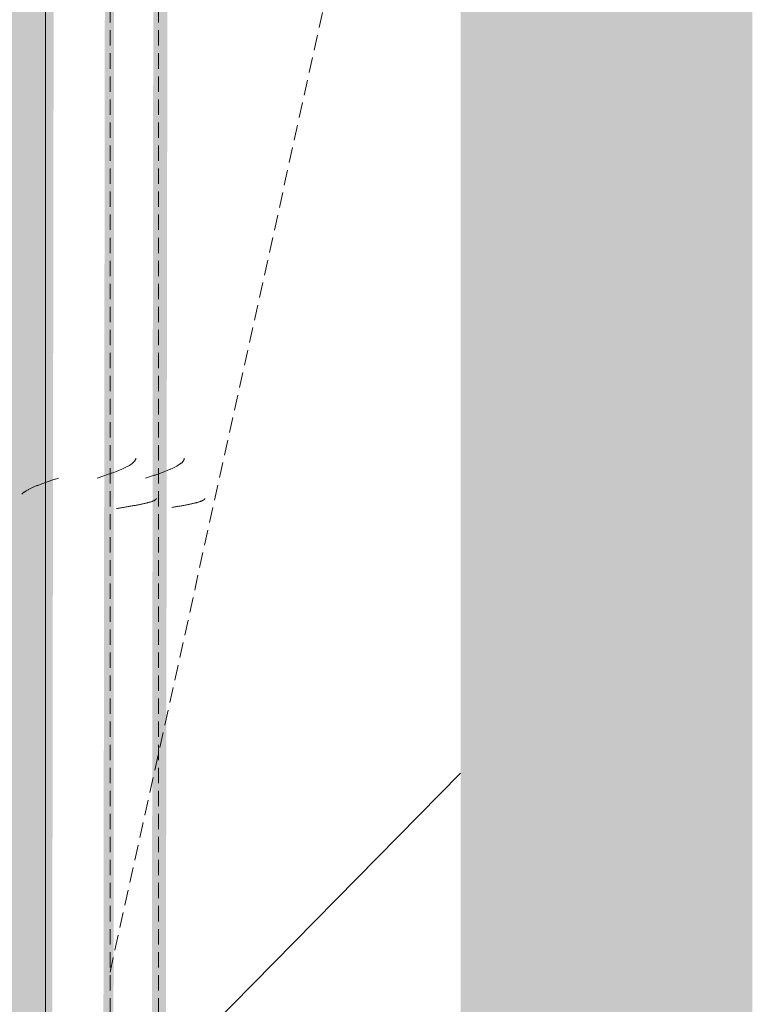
# Model space of a CAD drawing. Header units: millimetres. Extents: x 16156 to 91527, y 4646 to 113494.
# Tile 206 of 210: x 35489 to 35714, y 67725 to 68031. Entities that reach past the tile are written whole.
import ezdxf

# ---------------------------------------------------------------- set-up
doc = ezdxf.new("R2010")
doc.units = ezdxf.units.MM
doc.linetypes.add('ARC Demolished', pattern=[7.14375, 4.7625, -2.38125])
for name, color, linetype, lineweight in [('A--AR9__AlgVoorz', 1, 'Continuous', 9), ('A--L23__Vloeren', 3, 'Continuous', 9), ('A--L74__VasteSanitaireVoorz', 1, 'ARC Demolished', 9)]:
    doc.layers.add(name, color=color, linetype=linetype, lineweight=lineweight)
pattern_1 = [(135.439, (68430.44, -34604.8), (-212.1307, -208.9106), [])]
pattern_2 = [(135, (68430.44, -35670.5), (-212.132, -212.132), [])]

# ---------------------------------------------------------------- blocks, each defined once
blk = doc.blocks.new('FP_296-AB-Begane grond - slooptekening')
at = {"layer": 'A--L74__VasteSanitaireVoorz', "color": 240, "linetype": 'Continuous'}
for p, q in [((548.27, -124.43), (548.22, -124.42)), ((548.27, -124.43), (548.22, -124.42)), ((548.32, -124.45), (548.27, -124.43)), ((548.32, -124.45), (548.27, -124.43)), ((548.37, -124.48), (548.32, -124.45)), ((548.37, -124.48), (548.32, -124.45)), ((548.42, -124.51), (548.37, -124.48)), ((548.42, -124.51), (548.37, -124.48)), ((548.47, -124.55), (548.42, -124.51)), ((548.47, -124.55), (548.42, -124.51)), ((548.52, -124.6), (548.47, -124.55)), ((548.52, -124.6), (548.47, -124.55)), ((548.57, -124.66), (548.52, -124.6)), ((548.57, -124.66), (548.52, -124.6)), ((548.61, -124.72), (548.57, -124.66)), ((548.61, -124.72), (548.57, -124.66)), ((548.66, -124.79), (548.61, -124.72)), ((548.66, -124.79), (548.61, -124.72)), ((548.71, -124.86), (548.66, -124.79)), ((548.71, -124.86), (548.66, -124.79)), ((548.76, -124.95), (548.71, -124.86)), ((548.76, -124.95), (548.71, -124.86)), ((548.81, -125.04), (548.76, -124.95)), ((548.81, -125.04), (548.76, -124.95)), ((548.86, -125.14), (548.81, -125.04)), ((548.86, -125.14), (548.81, -125.04)), ((548.91, -125.24), (548.86, -125.14)), ((548.91, -125.24), (548.86, -125.14)), ((548.96, -125.35), (548.91, -125.24)), ((548.96, -125.35), (548.91, -125.24)), ((549.01, -125.47), (548.96, -125.35)), ((549.01, -125.47), (548.96, -125.35)), ((549.06, -125.6), (549.01, -125.47)), ((549.06, -125.6), (549.01, -125.47)), ((549.1, -125.73), (549.06, -125.6)), ((549.1, -125.73), (549.06, -125.6)), ((549.15, -125.87), (549.1, -125.73)), ((549.15, -125.87), (549.1, -125.73)), ((549.2, -126.02), (549.15, -125.87)), ((549.2, -126.02), (549.15, -125.87)), ((549.25, -126.17), (549.2, -126.02)), ((549.25, -126.17), (549.2, -126.02)), ((549.3, -126.33), (549.25, -126.17)), ((549.3, -126.33), (549.25, -126.17)), ((549.35, -126.49), (549.3, -126.33)), ((549.35, -126.49), (549.3, -126.33)), ((549.4, -126.66), (549.35, -126.49)), ((549.4, -126.66), (549.35, -126.49)), ((549.45, -126.84), (549.4, -126.66)), ((549.45, -126.84), (549.4, -126.66)), ((549.5, -127.02), (549.45, -126.84)), ((549.5, -127.02), (549.45, -126.84)), ((549.55, -127.21), (549.5, -127.02)), ((549.55, -127.21), (549.5, -127.02)), ((549.59, -127.4), (549.55, -127.21)), ((549.59, -127.4), (549.55, -127.21)), ((549.64, -127.6), (549.59, -127.4)), ((549.64, -127.6), (549.59, -127.4)), ((549.69, -127.81), (549.64, -127.6)), ((549.69, -127.81), (549.64, -127.6)), ((549.74, -128.02), (549.69, -127.81)), ((549.74, -128.02), (549.69, -127.81)), ((549.79, -128.23), (549.74, -128.02)), ((549.79, -128.23), (549.74, -128.02)), ((549.84, -128.45), (549.79, -128.23)), ((549.84, -128.45), (549.79, -128.23)), ((549.89, -128.68), (549.84, -128.45)), ((549.89, -128.68), (549.84, -128.45)), ((549.94, -128.91), (549.89, -128.68)), ((549.94, -128.91), (549.89, -128.68)), ((549.99, -129.15), (549.94, -128.91)), ((549.99, -129.15), (549.94, -128.91)), ((550.04, -129.39), (549.99, -129.15)), ((550.04, -129.39), (549.99, -129.15)), ((550.08, -129.63), (550.04, -129.39)), ((550.08, -129.63), (550.04, -129.39)), ((550.13, -129.88), (550.08, -129.63)), ((550.13, -129.88), (550.08, -129.63)), ((550.18, -130.13), (550.13, -129.88)), ((550.18, -130.13), (550.13, -129.88)), ((550.23, -130.39), (550.18, -130.13)), ((550.23, -130.39), (550.18, -130.13)), ((550.28, -130.65), (550.23, -130.39)), ((550.28, -130.65), (550.23, -130.39)), ((550.33, -130.91), (550.28, -130.65)), ((550.33, -130.91), (550.28, -130.65)), ((550.38, -131.18), (550.33, -130.91)), ((550.38, -131.18), (550.33, -130.91)), ((550.43, -131.45), (550.38, -131.18)), ((550.43, -131.45), (550.38, -131.18)), ((550.48, -131.73), (550.43, -131.45)), ((550.48, -131.73), (550.43, -131.45)), ((550.53, -132.01), (550.48, -131.73)), ((550.53, -132.01), (550.48, -131.73)), ((550.57, -132.29), (550.53, -132.01)), ((550.57, -132.29), (550.53, -132.01)), ((550.62, -132.57), (550.57, -132.29)), ((550.62, -132.57), (550.57, -132.29)), ((550.67, -132.85), (550.62, -132.57)), ((550.67, -132.85), (550.62, -132.57)), ((550.72, -133.14), (550.67, -132.85)), ((550.72, -133.14), (550.67, -132.85)), ((550.77, -133.43), (550.72, -133.14)), ((550.77, -133.43), (550.72, -133.14)), ((550.82, -133.72), (550.77, -133.43)), ((550.82, -133.72), (550.77, -133.43)), ((550.87, -134.02), (550.82, -133.72)), ((550.87, -134.02), (550.82, -133.72)), ((550.92, -134.31), (550.87, -134.02)), ((550.92, -134.31), (550.87, -134.02)), ((550.97, -134.61), (550.92, -134.31)), ((550.97, -134.61), (550.92, -134.31))]:
    blk.add_line(p, q, dxfattribs=at)
blk = doc.blocks.new('FP_297-AB-Begane grond - slooptekening')
at = {"layer": 'A--L74__VasteSanitaireVoorz', "color": 240, "linetype": 'Continuous'}
for p, q in [((535.82, -130.78), (535.72, -130.77)), ((535.82, -130.78), (535.72, -130.77)), ((535.92, -130.8), (535.82, -130.78)), ((535.92, -130.8), (535.82, -130.78)), ((536.02, -130.83), (535.92, -130.8)), ((536.02, -130.83), (535.92, -130.8)), ((536.12, -130.86), (536.02, -130.83)), ((536.12, -130.86), (536.02, -130.83)), ((536.21, -130.9), (536.12, -130.86)), ((536.21, -130.9), (536.12, -130.86)), ((536.31, -130.95), (536.21, -130.9)), ((536.31, -130.95), (536.21, -130.9)), ((536.41, -131), (536.31, -130.95)), ((536.41, -131), (536.31, -130.95)), ((536.51, -131.06), (536.41, -131)), ((536.51, -131.06), (536.41, -131)), ((536.61, -131.13), (536.51, -131.06)), ((536.61, -131.13), (536.51, -131.06)), ((536.7, -131.2), (536.61, -131.13)), ((536.7, -131.2), (536.61, -131.13)), ((536.8, -131.29), (536.7, -131.2)), ((536.8, -131.29), (536.7, -131.2)), ((536.9, -131.37), (536.8, -131.29)), ((536.9, -131.37), (536.8, -131.29)), ((537, -131.47), (536.9, -131.37)), ((537, -131.47), (536.9, -131.37)), ((537.1, -131.57), (537, -131.47)), ((537.1, -131.57), (537, -131.47)), ((537.2, -131.68), (537.1, -131.57)), ((537.2, -131.68), (537.1, -131.57)), ((537.29, -131.8), (537.2, -131.68)), ((537.29, -131.8), (537.2, -131.68)), ((537.39, -131.92), (537.29, -131.8)), ((537.39, -131.92), (537.29, -131.8)), ((537.49, -132.05), (537.39, -131.92)), ((537.49, -132.05), (537.39, -131.92)), ((537.59, -132.18), (537.49, -132.05)), ((537.59, -132.18), (537.49, -132.05)), ((537.69, -132.33), (537.59, -132.18)), ((537.69, -132.33), (537.59, -132.18)), ((537.78, -132.47), (537.69, -132.33)), ((537.78, -132.47), (537.69, -132.33)), ((537.88, -132.63), (537.78, -132.47)), ((537.88, -132.63), (537.78, -132.47)), ((537.98, -132.79), (537.88, -132.63)), ((537.98, -132.79), (537.88, -132.63)), ((538.08, -132.95), (537.98, -132.79)), ((538.08, -132.95), (537.98, -132.79)), ((538.18, -133.13), (538.08, -132.95)), ((538.18, -133.13), (538.08, -132.95)), ((538.28, -133.31), (538.18, -133.13)), ((538.28, -133.31), (538.18, -133.13)), ((538.37, -133.49), (538.28, -133.31)), ((538.37, -133.49), (538.28, -133.31)), ((538.47, -133.68), (538.37, -133.49)), ((538.47, -133.68), (538.37, -133.49)), ((538.57, -133.87), (538.47, -133.68)), ((538.57, -133.87), (538.47, -133.68)), ((538.67, -134.07), (538.57, -133.87)), ((538.67, -134.07), (538.57, -133.87)), ((538.77, -134.28), (538.67, -134.07)), ((538.77, -134.28), (538.67, -134.07)), ((538.86, -134.49), (538.77, -134.28)), ((538.86, -134.49), (538.77, -134.28)), ((538.96, -134.7), (538.86, -134.49)), ((538.96, -134.7), (538.86, -134.49)), ((539.06, -134.92), (538.96, -134.7)), ((539.06, -134.92), (538.96, -134.7)), ((539.16, -135.15), (539.06, -134.92)), ((539.16, -135.15), (539.06, -134.92)), ((539.26, -135.38), (539.16, -135.15)), ((539.26, -135.38), (539.16, -135.15)), ((539.36, -135.61), (539.26, -135.38)), ((539.36, -135.61), (539.26, -135.38)), ((539.45, -135.85), (539.36, -135.61)), ((539.45, -135.85), (539.36, -135.61)), ((539.55, -136.09), (539.45, -135.85)), ((539.55, -136.09), (539.45, -135.85)), ((539.65, -136.34), (539.55, -136.09)), ((539.65, -136.34), (539.55, -136.09)), ((539.75, -136.59), (539.65, -136.34)), ((539.75, -136.59), (539.65, -136.34)), ((539.85, -136.84), (539.75, -136.59)), ((539.85, -136.84), (539.75, -136.59)), ((539.94, -137.1), (539.85, -136.84)), ((539.94, -137.1), (539.85, -136.84)), ((540.04, -137.36), (539.94, -137.1)), ((540.04, -137.36), (539.94, -137.1)), ((540.14, -137.63), (540.04, -137.36)), ((540.14, -137.63), (540.04, -137.36)), ((540.24, -137.89), (540.14, -137.63)), ((540.24, -137.89), (540.14, -137.63)), ((540.34, -138.17), (540.24, -137.89)), ((540.34, -138.17), (540.24, -137.89)), ((540.44, -138.44), (540.34, -138.17)), ((540.44, -138.44), (540.34, -138.17)), ((540.53, -138.71), (540.44, -138.44)), ((540.53, -138.71), (540.44, -138.44)), ((540.63, -138.99), (540.53, -138.71)), ((540.63, -138.99), (540.53, -138.71)), ((540.73, -139.27), (540.63, -138.99)), ((540.73, -139.27), (540.63, -138.99)), ((540.83, -139.55), (540.73, -139.27)), ((540.83, -139.55), (540.73, -139.27)), ((540.93, -139.84), (540.83, -139.55)), ((540.93, -139.84), (540.83, -139.55)), ((541.02, -140.13), (540.93, -139.84)), ((541.02, -140.13), (540.93, -139.84)), ((541.12, -140.41), (541.02, -140.13)), ((541.12, -140.41), (541.02, -140.13)), ((541.22, -140.7), (541.12, -140.41)), ((541.22, -140.7), (541.12, -140.41)), ((541.32, -140.99), (541.22, -140.7)), ((541.32, -140.99), (541.22, -140.7)), ((541.42, -141.28), (541.32, -140.99)), ((541.42, -141.28), (541.32, -140.99)), ((541.52, -141.58), (541.42, -141.28)), ((541.52, -141.58), (541.42, -141.28)), ((541.61, -141.87), (541.52, -141.58)), ((541.61, -141.87), (541.52, -141.58)), ((541.71, -142.16), (541.61, -141.87)), ((541.71, -142.16), (541.61, -141.87)), ((541.81, -142.46), (541.71, -142.16)), ((541.81, -142.46), (541.71, -142.16)), ((541.91, -142.75), (541.81, -142.46)), ((541.91, -142.75), (541.81, -142.46))]:
    blk.add_line(p, q, dxfattribs=at)
at = {"layer": 'A--L74__VasteSanitaireVoorz'}
blk.add_line((715, -138.75), (-695, -138.75), dxfattribs=at)
blk = doc.blocks.new('FP_298-AB-Begane grond - slooptekening')
at = {"layer": 'A--L74__VasteSanitaireVoorz', "color": 240, "linetype": 'Continuous'}
for p, q in [((548.26, -139.43), (548.22, -139.42)), ((548.26, -139.43), (548.22, -139.42)), ((548.31, -139.45), (548.26, -139.43)), ((548.31, -139.45), (548.26, -139.43)), ((548.36, -139.48), (548.31, -139.45)), ((548.36, -139.48), (548.31, -139.45)), ((548.41, -139.51), (548.36, -139.48)), ((548.41, -139.51), (548.36, -139.48)), ((548.46, -139.55), (548.41, -139.51)), ((548.46, -139.55), (548.41, -139.51)), ((548.51, -139.6), (548.46, -139.55)), ((548.51, -139.6), (548.46, -139.55)), ((548.56, -139.66), (548.51, -139.6)), ((548.56, -139.66), (548.51, -139.6)), ((548.61, -139.72), (548.56, -139.66)), ((548.61, -139.72), (548.56, -139.66)), ((548.66, -139.79), (548.61, -139.72)), ((548.66, -139.79), (548.61, -139.72)), ((548.71, -139.87), (548.66, -139.79)), ((548.71, -139.87), (548.66, -139.79)), ((548.76, -139.95), (548.71, -139.87)), ((548.76, -139.95), (548.71, -139.87)), ((548.8, -140.04), (548.76, -139.95)), ((548.8, -140.04), (548.76, -139.95)), ((548.85, -140.14), (548.8, -140.04)), ((548.85, -140.14), (548.8, -140.04)), ((548.9, -140.25), (548.85, -140.14)), ((548.9, -140.25), (548.85, -140.14)), ((548.95, -140.36), (548.9, -140.25)), ((548.95, -140.36), (548.9, -140.25)), ((549, -140.48), (548.95, -140.36)), ((549, -140.48), (548.95, -140.36)), ((549.05, -140.6), (549, -140.48)), ((549.05, -140.6), (549, -140.48)), ((549.1, -140.74), (549.05, -140.6)), ((549.1, -140.74), (549.05, -140.6)), ((549.15, -140.88), (549.1, -140.74)), ((549.15, -140.88), (549.1, -140.74)), ((549.2, -141.02), (549.15, -140.88)), ((549.2, -141.02), (549.15, -140.88)), ((549.25, -141.17), (549.2, -141.02)), ((549.25, -141.17), (549.2, -141.02)), ((549.3, -141.33), (549.25, -141.17)), ((549.3, -141.33), (549.25, -141.17)), ((549.34, -141.5), (549.3, -141.33)), ((549.34, -141.5), (549.3, -141.33)), ((549.39, -141.67), (549.34, -141.5)), ((549.39, -141.67), (549.34, -141.5)), ((549.44, -141.85), (549.39, -141.67)), ((549.44, -141.85), (549.39, -141.67)), ((549.49, -142.03), (549.44, -141.85)), ((549.49, -142.03), (549.44, -141.85)), ((549.54, -142.22), (549.49, -142.03)), ((549.54, -142.22), (549.49, -142.03)), ((549.59, -142.41), (549.54, -142.22)), ((549.59, -142.41), (549.54, -142.22)), ((549.64, -142.61), (549.59, -142.41)), ((549.64, -142.61), (549.59, -142.41)), ((549.69, -142.82), (549.64, -142.61)), ((549.69, -142.82), (549.64, -142.61)), ((549.74, -143.03), (549.69, -142.82)), ((549.74, -143.03), (549.69, -142.82)), ((549.79, -143.25), (549.74, -143.03)), ((549.79, -143.25), (549.74, -143.03)), ((549.84, -143.47), (549.79, -143.25)), ((549.84, -143.47), (549.79, -143.25)), ((549.88, -143.7), (549.84, -143.47)), ((549.88, -143.7), (549.84, -143.47)), ((549.93, -143.93), (549.88, -143.7)), ((549.93, -143.93), (549.88, -143.7)), ((549.98, -144.16), (549.93, -143.93)), ((549.98, -144.16), (549.93, -143.93)), ((550.03, -144.4), (549.98, -144.16)), ((550.03, -144.4), (549.98, -144.16)), ((550.08, -144.65), (550.03, -144.4)), ((550.08, -144.65), (550.03, -144.4)), ((550.13, -144.9), (550.08, -144.65)), ((550.13, -144.9), (550.08, -144.65)), ((550.18, -145.15), (550.13, -144.9)), ((550.18, -145.15), (550.13, -144.9)), ((550.23, -145.41), (550.18, -145.15)), ((550.23, -145.41), (550.18, -145.15)), ((550.28, -145.67), (550.23, -145.41)), ((550.28, -145.67), (550.23, -145.41)), ((550.33, -145.94), (550.28, -145.67)), ((550.33, -145.94), (550.28, -145.67)), ((550.38, -146.21), (550.33, -145.94)), ((550.38, -146.21), (550.33, -145.94)), ((550.42, -146.48), (550.38, -146.21)), ((550.42, -146.48), (550.38, -146.21)), ((550.47, -146.75), (550.42, -146.48)), ((550.47, -146.75), (550.42, -146.48)), ((550.52, -147.03), (550.47, -146.75)), ((550.52, -147.03), (550.47, -146.75)), ((550.57, -147.31), (550.52, -147.03)), ((550.57, -147.31), (550.52, -147.03)), ((550.62, -147.6), (550.57, -147.31)), ((550.62, -147.6), (550.57, -147.31)), ((550.67, -147.88), (550.62, -147.6)), ((550.67, -147.88), (550.62, -147.6)), ((550.72, -148.17), (550.67, -147.88)), ((550.72, -148.17), (550.67, -147.88)), ((550.77, -148.46), (550.72, -148.17)), ((550.77, -148.46), (550.72, -148.17)), ((550.82, -148.75), (550.77, -148.46)), ((550.82, -148.75), (550.77, -148.46)), ((550.87, -149.05), (550.82, -148.75)), ((550.87, -149.05), (550.82, -148.75)), ((550.92, -149.34), (550.87, -149.05)), ((550.92, -149.34), (550.87, -149.05)), ((550.96, -149.64), (550.92, -149.34)), ((550.96, -149.64), (550.92, -149.34)), ((551.01, -149.94), (550.96, -149.64)), ((551.01, -149.94), (550.96, -149.64)), ((551.06, -150.24), (551.01, -149.94)), ((551.06, -150.24), (551.01, -149.94)), ((551.11, -150.54), (551.06, -150.24)), ((551.11, -150.54), (551.06, -150.24)), ((551.16, -150.84), (551.11, -150.54)), ((551.16, -150.84), (551.11, -150.54)), ((551.21, -151.14), (551.16, -150.84)), ((551.21, -151.14), (551.16, -150.84)), ((551.26, -151.45), (551.21, -151.14)), ((551.26, -151.45), (551.21, -151.14)), ((551.31, -151.75), (551.26, -151.45)), ((551.31, -151.75), (551.26, -151.45))]:
    blk.add_line(p, q, dxfattribs=at)
blk = doc.blocks.new('FP_299-AB-Begane grond - slooptekening')
at = {"layer": 'A--L74__VasteSanitaireVoorz', "color": 240, "linetype": 'Continuous'}
for p, q in [((535.78, -145.78), (535.68, -145.77)), ((535.78, -145.78), (535.68, -145.77)), ((535.88, -145.8), (535.78, -145.78)), ((535.88, -145.8), (535.78, -145.78)), ((535.98, -145.83), (535.88, -145.8)), ((535.98, -145.83), (535.88, -145.8)), ((536.07, -145.86), (535.98, -145.83)), ((536.07, -145.86), (535.98, -145.83)), ((536.17, -145.9), (536.07, -145.86)), ((536.17, -145.9), (536.07, -145.86)), ((536.27, -145.95), (536.17, -145.9)), ((536.27, -145.95), (536.17, -145.9)), ((536.37, -146), (536.27, -145.95)), ((536.37, -146), (536.27, -145.95)), ((536.47, -146.06), (536.37, -146)), ((536.47, -146.06), (536.37, -146)), ((536.57, -146.13), (536.47, -146.06)), ((536.57, -146.13), (536.47, -146.06)), ((536.66, -146.2), (536.57, -146.13)), ((536.66, -146.2), (536.57, -146.13)), ((536.76, -146.29), (536.66, -146.2)), ((536.76, -146.29), (536.66, -146.2)), ((536.86, -146.37), (536.76, -146.29)), ((536.86, -146.37), (536.76, -146.29)), ((536.96, -146.47), (536.86, -146.37)), ((536.96, -146.47), (536.86, -146.37)), ((537.06, -146.57), (536.96, -146.47)), ((537.06, -146.57), (536.96, -146.47)), ((537.15, -146.68), (537.06, -146.57)), ((537.15, -146.68), (537.06, -146.57)), ((537.25, -146.8), (537.15, -146.68)), ((537.25, -146.8), (537.15, -146.68)), ((537.35, -146.92), (537.25, -146.8)), ((537.35, -146.92), (537.25, -146.8)), ((537.45, -147.05), (537.35, -146.92)), ((537.45, -147.05), (537.35, -146.92)), ((537.55, -147.18), (537.45, -147.05)), ((537.55, -147.18), (537.45, -147.05)), ((537.65, -147.33), (537.55, -147.18)), ((537.65, -147.33), (537.55, -147.18)), ((537.74, -147.47), (537.65, -147.33)), ((537.74, -147.47), (537.65, -147.33)), ((537.84, -147.63), (537.74, -147.47)), ((537.84, -147.63), (537.74, -147.47)), ((537.94, -147.79), (537.84, -147.63)), ((537.94, -147.79), (537.84, -147.63)), ((538.04, -147.95), (537.94, -147.79)), ((538.04, -147.95), (537.94, -147.79)), ((538.14, -148.13), (538.04, -147.95)), ((538.14, -148.13), (538.04, -147.95)), ((538.23, -148.31), (538.14, -148.13)), ((538.23, -148.31), (538.14, -148.13)), ((538.33, -148.49), (538.23, -148.31)), ((538.33, -148.49), (538.23, -148.31)), ((538.43, -148.68), (538.33, -148.49)), ((538.43, -148.68), (538.33, -148.49)), ((538.53, -148.87), (538.43, -148.68)), ((538.53, -148.87), (538.43, -148.68)), ((538.63, -149.07), (538.53, -148.87)), ((538.63, -149.07), (538.53, -148.87)), ((538.73, -149.28), (538.63, -149.07)), ((538.73, -149.28), (538.63, -149.07)), ((538.82, -149.49), (538.73, -149.28)), ((538.82, -149.49), (538.73, -149.28)), ((538.92, -149.7), (538.82, -149.49)), ((538.92, -149.7), (538.82, -149.49)), ((539.02, -149.92), (538.92, -149.7)), ((539.02, -149.92), (538.92, -149.7)), ((539.12, -150.15), (539.02, -149.92)), ((539.12, -150.15), (539.02, -149.92)), ((539.22, -150.38), (539.12, -150.15)), ((539.22, -150.38), (539.12, -150.15)), ((539.31, -150.61), (539.22, -150.38)), ((539.31, -150.61), (539.22, -150.38)), ((539.41, -150.85), (539.31, -150.61)), ((539.41, -150.85), (539.31, -150.61)), ((539.51, -151.09), (539.41, -150.85)), ((539.51, -151.09), (539.41, -150.85)), ((539.61, -151.34), (539.51, -151.09)), ((539.61, -151.34), (539.51, -151.09)), ((539.71, -151.59), (539.61, -151.34)), ((539.71, -151.59), (539.61, -151.34)), ((539.81, -151.84), (539.71, -151.59)), ((539.81, -151.84), (539.71, -151.59)), ((539.9, -152.1), (539.81, -151.84)), ((539.9, -152.1), (539.81, -151.84)), ((540, -152.36), (539.9, -152.1)), ((540, -152.36), (539.9, -152.1)), ((540.1, -152.63), (540, -152.36)), ((540.1, -152.63), (540, -152.36)), ((540.2, -152.89), (540.1, -152.63)), ((540.2, -152.89), (540.1, -152.63)), ((540.3, -153.17), (540.2, -152.89)), ((540.3, -153.17), (540.2, -152.89)), ((540.39, -153.44), (540.3, -153.17)), ((540.39, -153.44), (540.3, -153.17)), ((540.49, -153.71), (540.39, -153.44)), ((540.49, -153.71), (540.39, -153.44)), ((540.59, -153.99), (540.49, -153.71)), ((540.59, -153.99), (540.49, -153.71)), ((540.69, -154.27), (540.59, -153.99)), ((540.69, -154.27), (540.59, -153.99)), ((540.79, -154.55), (540.69, -154.27)), ((540.79, -154.55), (540.69, -154.27)), ((540.89, -154.84), (540.79, -154.55)), ((540.89, -154.84), (540.79, -154.55)), ((540.98, -155.13), (540.89, -154.84)), ((540.98, -155.13), (540.89, -154.84)), ((541.08, -155.41), (540.98, -155.13)), ((541.08, -155.41), (540.98, -155.13)), ((541.18, -155.7), (541.08, -155.41)), ((541.18, -155.7), (541.08, -155.41)), ((541.28, -155.99), (541.18, -155.7)), ((541.28, -155.99), (541.18, -155.7)), ((541.38, -156.28), (541.28, -155.99)), ((541.38, -156.28), (541.28, -155.99)), ((541.47, -156.58), (541.38, -156.28)), ((541.47, -156.58), (541.38, -156.28)), ((541.57, -156.87), (541.47, -156.58)), ((541.57, -156.87), (541.47, -156.58)), ((541.67, -157.16), (541.57, -156.87)), ((541.67, -157.16), (541.57, -156.87)), ((541.77, -157.46), (541.67, -157.16)), ((541.77, -157.46), (541.67, -157.16)), ((541.87, -157.75), (541.77, -157.46)), ((541.87, -157.75), (541.77, -157.46))]:
    blk.add_line(p, q, dxfattribs=at)
at = {"layer": 'A--L74__VasteSanitaireVoorz'}
blk.add_line((715, -153.75), (-695, -153.75), dxfattribs=at)
blk = doc.blocks.new('FP_300-AB-Begane grond - slooptekening')
at = {"layer": 'A--L74__VasteSanitaireVoorz', "color": 240, "linetype": 'Continuous'}
for p, q in [((541.97, -170.04), (541.87, -169.75)), ((541.97, -170.04), (541.87, -169.75)), ((542.06, -170.34), (541.97, -170.04)), ((542.06, -170.34), (541.97, -170.04)), ((542.16, -170.63), (542.06, -170.34)), ((542.16, -170.63), (542.06, -170.34)), ((542.26, -170.92), (542.16, -170.63)), ((542.26, -170.92), (542.16, -170.63)), ((542.36, -171.22), (542.26, -170.92)), ((542.36, -171.22), (542.26, -170.92)), ((542.46, -171.51), (542.36, -171.22)), ((542.46, -171.51), (542.36, -171.22)), ((542.55, -171.8), (542.46, -171.51)), ((542.55, -171.8), (542.46, -171.51)), ((542.65, -172.09), (542.55, -171.8)), ((542.65, -172.09), (542.55, -171.8)), ((542.75, -172.37), (542.65, -172.09)), ((542.75, -172.37), (542.65, -172.09)), ((542.85, -172.66), (542.75, -172.37)), ((542.85, -172.66), (542.75, -172.37)), ((542.95, -172.95), (542.85, -172.66)), ((542.95, -172.95), (542.85, -172.66)), ((543.05, -173.23), (542.95, -172.95)), ((543.05, -173.23), (542.95, -172.95)), ((543.14, -173.51), (543.05, -173.23)), ((543.14, -173.51), (543.05, -173.23)), ((543.24, -173.79), (543.14, -173.51)), ((543.24, -173.79), (543.14, -173.51)), ((543.34, -174.06), (543.24, -173.79)), ((543.34, -174.06), (543.24, -173.79)), ((543.44, -174.33), (543.34, -174.06)), ((543.44, -174.33), (543.34, -174.06)), ((543.54, -174.61), (543.44, -174.33)), ((543.54, -174.61), (543.44, -174.33)), ((543.63, -174.87), (543.54, -174.61)), ((543.63, -174.87), (543.54, -174.61)), ((543.73, -175.14), (543.63, -174.87)), ((543.73, -175.14), (543.63, -174.87)), ((543.83, -175.4), (543.73, -175.14)), ((543.83, -175.4), (543.73, -175.14)), ((543.93, -175.66), (543.83, -175.4)), ((543.93, -175.66), (543.83, -175.4)), ((544.03, -175.91), (543.93, -175.66)), ((544.03, -175.91), (543.93, -175.66)), ((544.13, -176.16), (544.03, -175.91)), ((544.13, -176.16), (544.03, -175.91)), ((544.22, -176.41), (544.13, -176.16)), ((544.22, -176.41), (544.13, -176.16)), ((544.32, -176.65), (544.22, -176.41)), ((544.32, -176.65), (544.22, -176.41)), ((544.42, -176.89), (544.32, -176.65)), ((544.42, -176.89), (544.32, -176.65)), ((544.52, -177.12), (544.42, -176.89)), ((544.52, -177.12), (544.42, -176.89)), ((544.62, -177.35), (544.52, -177.12)), ((544.62, -177.35), (544.52, -177.12)), ((544.71, -177.58), (544.62, -177.35)), ((544.71, -177.58), (544.62, -177.35)), ((544.81, -177.8), (544.71, -177.58)), ((544.81, -177.8), (544.71, -177.58)), ((544.91, -178.01), (544.81, -177.8)), ((544.91, -178.01), (544.81, -177.8)), ((545.01, -178.22), (544.91, -178.01)), ((545.01, -178.22), (544.91, -178.01)), ((545.11, -178.43), (545.01, -178.22)), ((545.11, -178.43), (545.01, -178.22)), ((545.21, -178.63), (545.11, -178.43)), ((545.21, -178.63), (545.11, -178.43)), ((545.3, -178.82), (545.21, -178.63)), ((545.3, -178.82), (545.21, -178.63)), ((545.4, -179.01), (545.3, -178.82)), ((545.4, -179.01), (545.3, -178.82)), ((545.5, -179.19), (545.4, -179.01)), ((545.5, -179.19), (545.4, -179.01)), ((545.6, -179.37), (545.5, -179.19)), ((545.6, -179.37), (545.5, -179.19)), ((545.7, -179.55), (545.6, -179.37)), ((545.7, -179.55), (545.6, -179.37)), ((545.79, -179.71), (545.7, -179.55)), ((545.79, -179.71), (545.7, -179.55)), ((545.89, -179.87), (545.79, -179.71)), ((545.89, -179.87), (545.79, -179.71)), ((545.99, -180.03), (545.89, -179.87)), ((545.99, -180.03), (545.89, -179.87)), ((546.09, -180.17), (545.99, -180.03)), ((546.09, -180.17), (545.99, -180.03)), ((546.19, -180.32), (546.09, -180.17)), ((546.19, -180.32), (546.09, -180.17)), ((546.29, -180.45), (546.19, -180.32)), ((546.29, -180.45), (546.19, -180.32)), ((546.38, -180.58), (546.29, -180.45)), ((546.38, -180.58), (546.29, -180.45)), ((546.48, -180.7), (546.38, -180.58)), ((546.48, -180.7), (546.38, -180.58)), ((546.58, -180.82), (546.48, -180.7)), ((546.58, -180.82), (546.48, -180.7)), ((546.68, -180.93), (546.58, -180.82)), ((546.68, -180.93), (546.58, -180.82)), ((546.78, -181.03), (546.68, -180.93)), ((546.78, -181.03), (546.68, -180.93)), ((546.87, -181.13), (546.78, -181.03)), ((546.87, -181.13), (546.78, -181.03))]:
    blk.add_line(p, q, dxfattribs=at)
at = {"layer": 'A--L74__VasteSanitaireVoorz'}
blk.add_line((-695, -173.75), (715, -173.75), dxfattribs=at)
blk = doc.blocks.new('52_PF_FB_Gutter_rectangle - End Outlet - 1430mm_W_ x 300mm_L_ x 60mm_H_ x 160mm_Dia_ 2-V290-AB-Begane grond - slooptekening')
at = {"layer": 'A--L74__VasteSanitaireVoorz', "linetype": 'Continuous'}
h = blk.add_hatch(dxfattribs=at)
h.set_pattern_fill('FP_82', color=256, style=0, pattern_type=2)
h.set_pattern_definition(pattern_1)
h.paths.add_polyline_path([(715, -134.42), (711, -45.2), (-695, -45.2), (-695, -137.1), (715, -137.1)])
h = blk.add_hatch(dxfattribs=at)
h.set_pattern_fill('FP_82', color=256, style=0, pattern_type=2)
h.set_pattern_definition(pattern_1)
h.paths.add_polyline_path([(715, -134.42), (711, -45.2), (-695, -45.2), (-695, -137.1), (715, -137.1)])
at = {"layer": 'A--L74__VasteSanitaireVoorz'}
h = blk.add_hatch(dxfattribs=at)
h.set_pattern_fill('FP_80', color=256, style=0, pattern_type=2)
h.set_pattern_definition(pattern_2)
h.paths.add_polyline_path([(715, -151.75), (711, -142.75), (-695, -142.75), (-695, -151.75), (711, -151.75)])
h = blk.add_hatch(dxfattribs=at)
h.set_pattern_fill('FP_80', color=256, style=0, pattern_type=2)
h.set_pattern_definition(pattern_2)
h.paths.add_polyline_path([(715, -151.75), (711, -142.75), (-695, -142.75), (-695, -151.75), (711, -151.75)])
h = blk.add_hatch(dxfattribs=at)
h.set_pattern_fill('FP_80', color=256, style=0, pattern_type=2)
h.set_pattern_definition(pattern_2)
h.paths.add_polyline_path([(715, -157.75), (-695, -157.75), (-695, -169.75), (715, -169.75)])
h = blk.add_hatch(dxfattribs=at)
h.set_pattern_fill('FP_80', color=256, style=0, pattern_type=2)
h.set_pattern_definition(pattern_2)
h.paths.add_polyline_path([(715, -157.75), (-695, -157.75), (-695, -169.75), (715, -169.75)])
blk.add_line((0, 0), (695, -153.75), dxfattribs=at)
at = {"layer": 'A--L74__VasteSanitaireVoorz', "linetype": 'Continuous'}
for name in ['FP_296-AB-Begane grond - slooptekening', 'FP_298-AB-Begane grond - slooptekening']:
    blk.add_blockref(name, (0, 0), dxfattribs=at)
at = {"layer": 'A--L74__VasteSanitaireVoorz'}
for name in ['FP_297-AB-Begane grond - slooptekening', 'FP_299-AB-Begane grond - slooptekening', 'FP_300-AB-Begane grond - slooptekening']:
    blk.add_blockref(name, (0, 0), dxfattribs=at)

msp = doc.modelspace()

# ---------------------------------------------------------------- hatches: boundary and pattern name
at = {"layer": 'A--AR9__AlgVoorz'}
h = msp.add_hatch(color=7, dxfattribs=at)
h.paths.add_polyline_path([(34992.21, 66090.94), (35035.69, 66090.94), (35035.69, 66103.44), (44949.11, 66103.44), (44949.11, 69721.44), (44914.25, 69721.44), (44914.25, 68707.44), (43114.25, 68707.44), (43114.25, 69721.44), (41917.26, 69725.44), (41917.26, 70221.44), (43114.25, 70224.13), (43114.25, 72321.44), (41917.26, 72325.44), (41917.26, 72821.44), (43114.25, 72829.12), (43114.25, 73543.44), (44914.25, 73543.44), (44914.25, 72821.44), (44949.11, 72821.44), (44946.01, 73925.94), (39384.05, 73925.94), (39384.05, 73938.44), (33209.25, 73938.44), (33209.25, 72383.44), (32470.07, 72383.44), (32470.07, 70583.44), (33209.25, 70583.44), (33209.25, 66383.44), (32470.07, 66383.44), (32470.07, 66090.94), (34835.58, 66090.94)])
h.paths.add_polyline_path([(37637.57, 66285.44), (35496.75, 66289.44), (35500.75, 66304.27), (35844.25, 66305.44), (35840.25, 69126.62), (35496.75, 69129.44), (35496.77, 69144.27), (38106.75, 69141.01), (38102.75, 69126.62), (37759.25, 69125.44), (37763.25, 66304.27), (38106.75, 66297.88), (38106.75, 66286.62), (37759.25, 66285.44)])
h.paths.add_polyline_path([(35828.25, 66305.44), (35824.38, 66305.44), (35828.25, 69125.44), (35844.11, 69125.44), (35840.25, 66305.44)])
h.paths.add_polyline_path([(38104.75, 66305.44), (38086.88, 66305.44), (38090.75, 69125.44), (38106.61, 69125.44), (38105.58, 66305.44)])
h.paths.add_polyline_path([(35497.28, 66305.44), (35496.88, 66305.44), (35500.75, 69125.44), (35516.61, 69125.44), (35512.75, 66305.44), (35497.92, 66305.44)])
h.paths.add_polyline_path([(38070.1, 66305.44), (37978.2, 66305.44), (37978.2, 69125.44), (38071.54, 69125.44), (38070.54, 66305.44)])
h.paths.add_polyline_path([(37759.78, 66305.44), (37759.38, 66305.44), (37763.25, 69125.44), (37779.11, 69125.44), (37775.25, 66305.44), (37760.42, 66305.44)])
h.paths.add_polyline_path([(38084.75, 66305.44), (38071.88, 66305.44), (38075.75, 69125.44), (38086.68, 69125.44), (38085.27, 66305.44)])
h.paths.add_polyline_path([(35517.02, 66305.44), (35516.82, 66305.44), (35518.75, 69125.44), (35531.61, 69125.44), (35527.75, 66305.44), (35517.33, 66305.44)])
h.paths.add_polyline_path([(35769.58, 66305.44), (35715.7, 66305.44), (35715.7, 69125.44), (35809.04, 69125.44), (35807.6, 66305.44)])
h.paths.add_polyline_path([(35822.25, 66305.44), (35809.38, 66305.44), (35813.25, 69125.44), (35824.18, 69125.44), (35822.77, 66305.44)])
h.paths.add_polyline_path([(37779.52, 66305.44), (37779.32, 66305.44), (37781.25, 69125.44), (37794.11, 69125.44), (37790.25, 66305.44), (37779.83, 66305.44)])
h.paths.add_polyline_path([(37871.06, 66305.44), (37794.46, 66305.44), (37795.9, 69125.44), (37887.79, 69125.44), (37887.79, 66305.44)])
h.paths.add_polyline_path([(35536.08, 66305.44), (35531.96, 66305.44), (35536.08, 69125.44), (35625.29, 69125.44), (35625.29, 66305.44)])
h.paths.add_polyline_path([(42495.26, 69741.44), (42497.26, 69741.44), (42495.26, 69743.44)])
h.paths.add_polyline_path([(42708.75, 69741.44), (43079.79, 69741.44), (43079.79, 70201.44), (42554.72, 70201.44), (42554.72, 69741.44)])
h.paths.add_polyline_path([(43095.26, 69741.44), (43097.26, 69741.44), (43095.26, 69743.44)])
h.paths.add_polyline_path([(42307.54, 69741.44), (42479.79, 69741.44), (42479.79, 70201.44), (41954.72, 70201.44), (41954.72, 69741.44), (42074.04, 69741.44)])
h.paths.add_polyline_path([(41937.26, 69741.44), (41939.26, 69743.44), (41937.26, 69993.95)])
h.paths.add_polyline_path([(44914.25, 70221.44), (44949.11, 70221.44), (44949.11, 72321.44), (44914.25, 72321.44), (44914.25, 70278.26)])
h.paths.add_polyline_path([(37759.25, 70683.44), (35496.75, 70687.44), (35500.75, 70702.27), (35844.25, 70703.44), (35840.25, 73524.62), (35496.75, 73527.44), (35500.75, 73542.27), (38106.75, 73539.44), (38102.75, 73524.62), (37759.25, 73523.44), (37763.25, 70702.27), (38106.75, 70699.44), (38102.75, 70684.62), (37759.26, 70684.62)])
h.paths.add_polyline_path([(35527.75, 70703.44), (35516.82, 70703.44), (35518.75, 73523.44), (35531.61, 73523.44), (35528.78, 70703.44)])
h.paths.add_polyline_path([(35512.75, 70703.44), (35496.88, 70703.44), (35500.75, 73523.44), (35516.61, 73523.44), (35513.78, 70703.44)])
h.paths.add_polyline_path([(35533.4, 70703.44), (35531.96, 70703.44), (35536.08, 73523.44), (35625.29, 73523.44), (35625.29, 70703.44), (35536.08, 70703.44)])
h.paths.add_polyline_path([(35715.7, 70703.44), (35715.7, 73523.44), (35809.04, 73523.44), (35807.6, 70703.44), (35769.58, 70703.44)])
h.paths.add_polyline_path([(37759.46, 70703.44), (37759.38, 70703.44), (37763.25, 73523.44), (37779.11, 73523.44), (37775.25, 70703.44), (37759.78, 70703.44)])
h.paths.add_polyline_path([(37781.25, 70703.44), (37779.32, 70703.44), (37781.25, 73523.44), (37794.11, 73523.44), (37790.25, 70703.44)])
h.paths.add_polyline_path([(37794.46, 70703.44), (37795.9, 73523.44), (37887.79, 73523.44), (37887.79, 70703.44), (37794.72, 70703.44)])
h.paths.add_polyline_path([(35809.78, 70703.44), (35809.38, 70703.44), (35813.25, 73523.44), (35824.18, 73523.44), (35822.25, 70703.44), (35810.42, 70703.44)])
h.paths.add_polyline_path([(38087.92, 70703.44), (38086.88, 70703.44), (38090.75, 73523.44), (38106.61, 73523.44), (38102.75, 70703.44), (38088.75, 70703.44)])
h.paths.add_polyline_path([(35824.78, 70703.44), (35824.38, 70707), (35828.25, 73523.44), (35844.11, 73523.44), (35840.25, 70703.44), (35825.42, 70703.44)])
h.paths.add_polyline_path([(38086.68, 70703.44), (38071.88, 70703.44), (38075.75, 73523.44), (38086.68, 73523.44), (38086.68, 70846.89)])
h.paths.add_polyline_path([(37978.2, 70703.44), (37978.2, 73523.44), (38071.54, 73523.44), (38070.1, 70703.44)])
h.paths.add_polyline_path([(41209.25, 71043.44), (40509.25, 71043.44), (40509.25, 73543.44), (41209.25, 73543.44), (41209.25, 71415.52)])
h.paths.add_polyline_path([(42774.53, 72341.44), (43079.79, 72341.44), (43079.79, 72801.44), (42554.72, 72801.44), (42554.72, 72341.44), (42734.16, 72341.44)])
h.paths.add_polyline_path([(42074.04, 72341.44), (42479.79, 72341.44), (42479.79, 72801.44), (41954.72, 72801.44), (41954.72, 72341.44)])
h.paths.add_polyline_path([(42537.26, 72341.44), (42539.26, 72343.44), (42537.26, 72552.77)])
h.paths.add_polyline_path([(43095.26, 72341.44), (43097.26, 72341.44), (43095.26, 72343.44)])
h.paths.add_polyline_path([(42495.26, 72341.44), (42497.26, 72341.44), (42495.26, 72343.44)])

# ---------------------------------------------------------------- linework, layer by layer
at = {"layer": 'A--L23__Vloeren'}
msp.add_line((35496.75, 66301.44), (35496.75, 69129.44), dxfattribs=at)

# ---------------------------------------------------------------- block references
at = {"layer": 'A--L74__VasteSanitaireVoorz', "rotation": 269.9999999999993}
msp.add_blockref('52_PF_FB_Gutter_rectangle - End Outlet - 1430mm_W_ x 300mm_L_ x 60mm_H_ x 160mm_Dia_ 2-V290-AB-Begane grond - slooptekening', (35670.5, 68430.44), dxfattribs=at)

doc.saveas('drawing.dxf')
